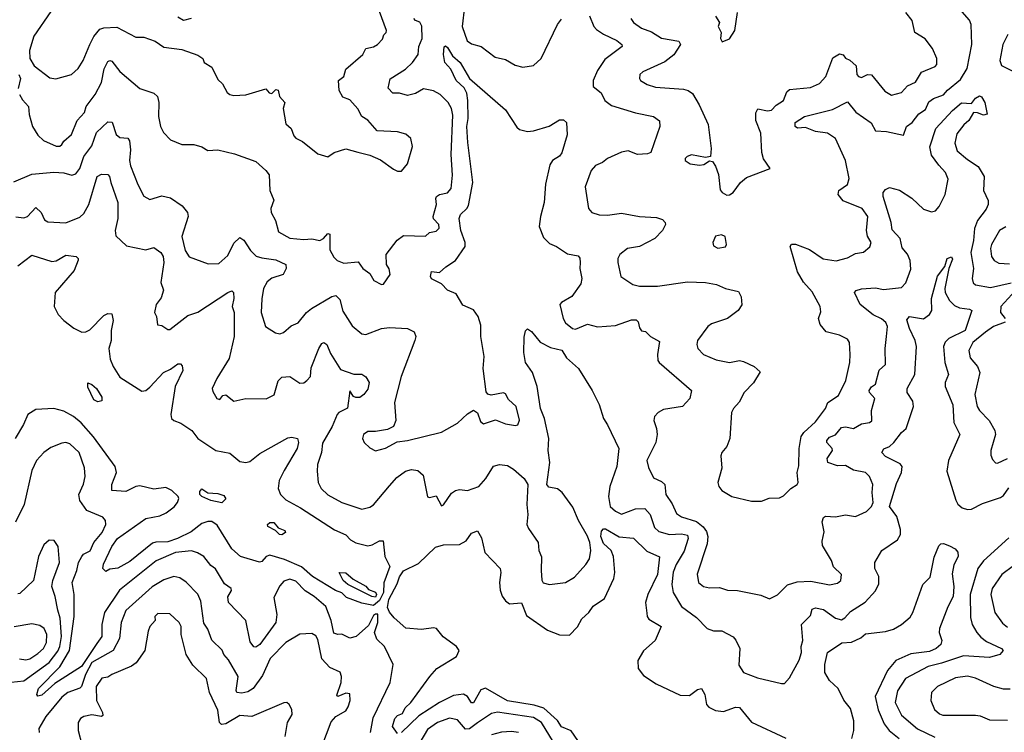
# Model space of a CAD drawing. Extents: x 1839239 to 1929705, y 762242 to 910352.
# Tile 223 of 256: x 1867855 to 1872779, y 828806 to 832369. Entities that reach past the tile are written whole.
import ezdxf

# ---------------------------------------------------------------- set-up
doc = ezdxf.new("R2010")
doc.units = 0

msp = doc.modelspace()

# ---------------------------------------------------------------- linework, layer by layer
at = {"layer": '0CON10XD'}
for points in [[(1868010.1, 832409.9), (1867925, 832286.5), (1867903.9, 832215), (1867905.3, 832175), (1867927.3, 832137.3), (1868005, 832078.5), (1868035, 832072.9), (1868113.8, 832095), (1868147.1, 832125), (1868171.8, 832165), (1868206, 832244), (1868225.7, 832285), (1868255, 832321.3), (1868275, 832328.6), (1868341.1, 832331.1), (1868435, 832281.1), (1868475, 832281.1), (1868532, 832262), (1868575, 832231.4), (1868665, 832219.2), (1868745, 832190.8), (1868770, 832175), (1868777.5, 832155), (1868815, 832131.2), (1868845, 832070), (1868868.8, 832048.8), (1868892, 832005), (1868905, 831994), (1868925, 831989.2), (1868985, 831992.5), (1869085, 832023.8), (1869102.8, 832002.8), (1869115, 832000.5), (1869135, 832019.2), (1869147, 832017), (1869154.4, 831984.4), (1869180.8, 831955), (1869172.9, 831925), (1869185, 831848), (1869212.9, 831825), (1869225, 831788.8), (1869235, 831777.1), (1869269.8, 831759.8), (1869345, 831698), (1869396.1, 831683.9), (1869427.5, 831705), (1869485, 831722.9), (1869545, 831705.8), (1869605, 831691.4), (1869658.9, 831668.9), (1869725, 831621.2), (1869745, 831611.2), (1869765, 831611.2), (1869795, 831647.5), (1869819.2, 831735), (1869811.2, 831775), (1869785.9, 831795.9), (1869745, 831808), (1869643.3, 831813.3), (1869595, 831865.8), (1869565.6, 831885.6), (1869545, 831923.3), (1869505, 831968.9), (1869471.2, 831981.2), (1869452.8, 832015), (1869449.6, 832065), (1869475, 832085.6), (1869485, 832121.4), (1869571.3, 832195), (1869585.8, 832224.2), (1869625, 832232.4), (1869644.4, 832245), (1869669.2, 832270.8), (1869676.2, 832293.8), (1869688, 832305), (1869690, 832315), (1869631.2, 832475)], [(1870079.5, 832435), (1870068.3, 832335), (1870092.5, 832262.5), (1870115, 832248), (1870162.9, 832235), (1870231.9, 832181.9), (1870285, 832170), (1870332.2, 832142.2), (1870371.5, 832131.5), (1870425, 832140), (1870462.5, 832175), (1870545, 832344), (1870565, 832370.8)], [(1867853.8, 831995), (1867868.1, 831968.1), (1867898.6, 831935), (1867901.5, 831895), (1867918.6, 831835), (1867945, 831792), (1867974, 831765), (1868036.4, 831736.4), (1868055, 831737.3), (1868065.2, 831744.8), (1868075, 831762.2), (1868113.6, 831795), (1868142.7, 831865), (1868179.2, 831905), (1868187.1, 831935), (1868231.9, 831995), (1868263.8, 832055), (1868276.5, 832123.5), (1868295, 832160), (1868305, 832165.5), (1868315, 832162.2), (1868355, 832110), (1868455.5, 832025.5), (1868525, 832001.9), (1868544.3, 831985), (1868550.6, 831955), (1868548.9, 831885), (1868558.5, 831835), (1868574, 831804), (1868608.6, 831768.6), (1868665, 831745.4), (1868725.3, 831745.3), (1868765, 831733.1), (1868795, 831715.6), (1868845, 831718.6), (1868928.3, 831698.3), (1869035, 831659.4), (1869085.6, 831615), (1869102.8, 831592.8), (1869105.4, 831515), (1869126.1, 831466.1), (1869111.1, 831425), (1869112.7, 831405), (1869134.4, 831365), (1869148.9, 831308.9), (1869205, 831277.1), (1869275, 831270), (1869315, 831273.3), (1869355, 831265.3), (1869374.5, 831275.5), (1869395, 831299.2), (1869405, 831296.2), (1869405, 831217.5), (1869425, 831181.2), (1869442, 831165), (1869475, 831152.2), (1869548, 831158), (1869570.8, 831125), (1869605, 831100.3), (1869626.4, 831065), (1869664.3, 831044.3), (1869675, 831046.5), (1869707, 831095), (1869702.5, 831122.5), (1869690, 831145), (1869687.6, 831195), (1869742.7, 831267.3), (1869775, 831290.3), (1869884.3, 831285.7), (1869905, 831304.2), (1869937.9, 831312.1), (1869953.2, 831326.8), (1869950.9, 831345), (1869923.7, 831373.7), (1869921.8, 831385), (1869938.7, 831445), (1869935.4, 831475), (1869940, 831485), (1869955, 831495.4), (1869995, 831502.7), (1870012.9, 831525), (1870018.7, 831591.3), (1870012.9, 831695), (1870021.2, 831891.2), (1870014.2, 831924.2), (1869997.3, 831955), (1869958.1, 831995), (1869925, 832012.7), (1869875, 832022.7), (1869835, 831999.2), (1869795, 831989.8), (1869755, 832001.1), (1869721.2, 832001.2), (1869696.7, 832026.7), (1869706.9, 832073.1), (1869785, 832120.8), (1869819.4, 832155), (1869848.1, 832195), (1869850.4, 832235), (1869867.9, 832275), (1869866.2, 832336.2), (1869856.4, 832356.4), (1869835, 832364.6), (1869825.6, 832375)], [(1868712.5, 832375), (1868674.5, 832364.5), (1868645, 832380.8)], [(1870705, 832388.9), (1870726.4, 832335), (1870739.9, 832319.9), (1870775, 832295.8), (1870840.8, 832265), (1870865.8, 832245), (1870868, 832235), (1870780.5, 832169.5), (1870743.8, 832115), (1870722.1, 832065), (1870722.5, 832035), (1870762.7, 832002.7), (1870781.8, 831965), (1870815, 831939.1), (1870935, 831902.7), (1871024.5, 831884.5), (1871055, 831862.5), (1871056.5, 831835), (1871010.6, 831705), (1870995, 831698.5), (1870945.3, 831695.3), (1870897.6, 831712.4), (1870865, 831706.8), (1870795, 831675.5), (1870769.2, 831655), (1870735, 831639.6), (1870713.5, 831615), (1870683.3, 831533.3), (1870699.2, 831425), (1870716.2, 831405), (1870752.6, 831392.6), (1870795, 831391.6), (1870865, 831401.7), (1870955.3, 831384.7), (1871039.6, 831379.6), (1871069.1, 831369.1), (1871083.3, 831355), (1871084, 831345), (1871069.2, 831315), (1871030.8, 831275), (1870955, 831234.1), (1870895, 831224.6), (1870855.6, 831195), (1870845.6, 831175), (1870845.6, 831155), (1870860.8, 831085), (1870921.2, 831045), (1870955, 831037.3), (1871045, 831036.7), (1871195, 831058.8), (1871285, 831055.5), (1871340, 831045), (1871385, 831024.4), (1871449.4, 831009.4), (1871463.4, 830983.4), (1871467.2, 830942.8), (1871447.5, 830915), (1871394.8, 830875.2), (1871315, 830848), (1871296.7, 830835), (1871244.3, 830765), (1871241.4, 830745), (1871247.1, 830725), (1871275.4, 830695.4), (1871338.9, 830668.9), (1871405, 830655.5), (1871455, 830664.3), (1871475, 830660.6), (1871528.8, 830635), (1871558.8, 830608.8), (1871525, 830554), (1871478, 830505), (1871453.7, 830456.3), (1871424.3, 830425), (1871414.5, 830405.5), (1871406, 830275), (1871391.2, 830235), (1871366.7, 830205), (1871361.7, 830188.3), (1871366.1, 830126.1), (1871346.2, 830055), (1871351.2, 830035), (1871366.7, 830015), (1871415.7, 829985.7), (1871515, 829961.2), (1871565, 829961.2), (1871603.9, 829976.1), (1871655, 829978), (1871675, 829988.8), (1871712, 830025), (1871743.3, 830045), (1871748.8, 830055), (1871743.8, 830105), (1871751.7, 830138.3), (1871753.1, 830225), (1871763.5, 830285), (1871776.9, 830305), (1871835, 830357.5), (1871884.5, 830425), (1871897.1, 830455), (1871949.8, 830490.2), (1871987.1, 830565), (1872006.9, 830655), (1872008.6, 830695), (1872004.2, 830755), (1871995, 830771.2), (1871955, 830791.4), (1871888.6, 830808.6), (1871858, 830845), (1871850, 830875), (1871861.4, 830908.6), (1871858.2, 830935), (1871817.7, 831007.7), (1871775, 831056.4), (1871745, 831107.5), (1871708.8, 831235), (1871715, 831246.2), (1871735, 831247.1), (1871805, 831219.1), (1871873.1, 831173.1), (1871937.5, 831162.5), (1871995, 831178), (1872035, 831199.7), (1872075, 831206.4), (1872107.4, 831232.6), (1872112.9, 831255), (1872095, 831286.9), (1872089.2, 831315), (1872096.1, 831385), (1872067.8, 831425), (1871973, 831463), (1871948, 831495), (1871950.8, 831515), (1871995, 831545.5), (1872002.6, 831575), (1871984.8, 831665), (1871935.3, 831775), (1871895, 831800.7), (1871835, 831810.4), (1871785, 831829.2), (1871745, 831826.7), (1871733.3, 831835), (1871733.3, 831855), (1871780, 831885), (1871920.1, 831919.9), (1871995, 831957.5), (1872037.3, 831907.3), (1872113.6, 831853.6), (1872135, 831813.5), (1872189.5, 831809.5), (1872275, 831790.8), (1872289.7, 831835), (1872318.2, 831855), (1872351.2, 831898.8), (1872385, 831920), (1872402.2, 831957.8), (1872425, 831974.1), (1872475, 831992.7), (1872494.3, 832015.7), (1872560.2, 832069.8), (1872594.3, 832125), (1872617.6, 832245), (1872612.7, 832345), (1872605, 832365.7), (1872568.2, 832408.2)], [(1870910.5, 832375), (1870924.8, 832354.8), (1870965, 832326), (1871015, 832307.8), (1871065, 832276.8), (1871152, 832262), (1871160, 832245), (1871126.2, 832193.8), (1871081.9, 832158.1), (1870972.1, 832107.9), (1870956, 832094), (1870953.8, 832075), (1870960, 832065), (1870992.5, 832045), (1871035, 832032.2), (1871175, 832020.9), (1871198.8, 832015), (1871219.5, 831999.5), (1871253.3, 831943.3), (1871298.2, 831845), (1871312.5, 831725), (1871310, 831685), (1871285, 831680), (1871215, 831692.5), (1871192.5, 831685), (1871182.5, 831675), (1871183.3, 831665), (1871207.7, 831647.7), (1871255, 831640.8), (1871275.6, 831644.4), (1871305, 831662.5), (1871319.3, 831659.3), (1871335, 831636.7), (1871350, 831595), (1871358.8, 831518.8), (1871367.5, 831505), (1871391.7, 831491.7), (1871405, 831492.5), (1871423.8, 831505), (1871460, 831555), (1871490.3, 831579.7), (1871607.5, 831625), (1871575, 831673.8), (1871566.5, 831705), (1871562.3, 831802.3), (1871535.8, 831865), (1871536.1, 831903.9), (1871547, 831923), (1871595, 831913.3), (1871615, 831916.7), (1871638.8, 831941.2), (1871674.2, 831965), (1871692.1, 832007.9), (1871705, 832019.4), (1871810.5, 832029.5), (1871855, 832049.2), (1871886.7, 832085), (1871921.8, 832178.2), (1871955, 832197.5), (1871972.5, 832192.5), (1871985, 832176.7), (1872006.9, 832166.9), (1872038.6, 832138.6), (1872042.2, 832095), (1872050.3, 832085), (1872065, 832079.5), (1872095, 832094.7), (1872115, 832092.7), (1872181.6, 832011.6), (1872215, 831991.5), (1872265, 832005.5), (1872295, 832038.2), (1872335, 832056.7), (1872365, 832105.8), (1872433.8, 832135), (1872441.2, 832145), (1872441.2, 832175), (1872420, 832225), (1872383.2, 832273.2), (1872332.5, 832305), (1872318.5, 832365), (1872286, 832405)], [(1871335, 832387.1), (1871354, 832355), (1871347.5, 832335), (1871363.8, 832305), (1871360, 832275), (1871368.3, 832258.3), (1871405, 832273.8), (1871430.9, 832315), (1871445.6, 832405)], [(1872796.8, 832295), (1872771.6, 832245), (1872756.1, 832165), (1872765, 832140.5), (1872828.3, 832108.3)], [(1870160.9, 830840.9), (1870148.5, 830885), (1870125, 830917.7), (1870071.6, 830941.6), (1870037.7, 830997.7), (1869995, 831016.4), (1869965, 831047.8), (1869915, 831074), (1869908.8, 831085), (1869915, 831110), (1869955, 831104.4), (1869986, 831134), (1870035, 831164.6), (1870082.3, 831235), (1870083.3, 831255), (1870061.2, 831315), (1870052, 831375), (1870059.6, 831395), (1870091.8, 831425), (1870099.6, 831440.4), (1870121.2, 831555), (1870096.6, 831755), (1870091.3, 831835), (1870097, 831875), (1870095.8, 831965), (1870090.9, 832000.9), (1870077.4, 832027.4), (1870037.8, 832065), (1870011.1, 832121.1), (1869980.4, 832155), (1869973.7, 832195), (1869977.5, 832232.5), (1869985, 832237.5), (1869995, 832229.4), (1870018.9, 832188.9), (1870057.3, 832155), (1870105, 832074), (1870285, 831918.5), (1870340.9, 831830.9), (1870355, 831819.4), (1870395, 831810.6), (1870425, 831812.5), (1870503.6, 831836.4), (1870555, 831867.5), (1870575, 831867.5), (1870590, 831855), (1870593.6, 831793.6), (1870566.9, 831703.1), (1870555, 831685.7), (1870519.2, 831665), (1870506.4, 831643.6), (1870483.9, 831546.1), (1870478.5, 831455), (1870459.3, 831385), (1870453, 831335), (1870475, 831280), (1870505, 831250), (1870539.2, 831235), (1870595, 831197.8), (1870647.5, 831187.5), (1870655.8, 831175.8), (1870657.5, 831155), (1870655.8, 831125), (1870666.9, 831075), (1870661.7, 831048.3), (1870615.7, 830985), (1870564.3, 830955.7), (1870555.5, 830945), (1870572.4, 830875), (1870585, 830853.1), (1870618.8, 830825), (1870635, 830822.3), (1870695, 830846), (1870745, 830833.3), (1870835, 830840), (1870915, 830867.5), (1870938.2, 830868.2), (1870948.1, 830858.1), (1870955, 830827.5), (1870965, 830813.8), (1870985, 830810), (1871010, 830785), (1871055, 830760), (1871044, 830695), (1871045.7, 830665.7), (1871052.5, 830655), (1871214.1, 830514.1), (1871205.8, 830475), (1871170, 830435), (1871075, 830419.5), (1871047.5, 830405), (1871029.2, 830385), (1871025.7, 830365), (1871039.5, 830325), (1871042.5, 830295), (1871036.5, 830255), (1870991.8, 830165), (1870999.7, 830129.7), (1871025, 830077.5), (1871065, 830060.5), (1871081.1, 830045), (1871085.5, 829995), (1871118.3, 829948.3), (1871140.4, 829900.4), (1871165, 829882.9), (1871239.2, 829859.2), (1871273, 829833), (1871289.6, 829809.6), (1871296.5, 829785), (1871292.5, 829747.5), (1871242.6, 829597.4), (1871250.4, 829555), (1871275, 829534.6), (1871305, 829527.7), (1871355, 829530), (1871395, 829516.4), (1871444.6, 829514.6), (1871562.2, 829492.2), (1871605, 829473.8), (1871645, 829493.8), (1871695, 829542.9), (1871742.4, 829557.6), (1871811.8, 829561.8), (1871905, 829542.5), (1871945, 829551.1), (1871961.4, 829565), (1871964.3, 829595), (1871925, 829634), (1871915.4, 829665.4), (1871870.5, 829739.5), (1871867.7, 829762.3), (1871877.8, 829807.8), (1871868, 829858), (1871875, 829880), (1871885, 829886.9), (1871935, 829882.7), (1871985, 829893.8), (1872035, 829884.6), (1872090.5, 829909.5), (1872115, 829934.3), (1872123.1, 829955), (1872117.8, 830005), (1872121.9, 830045), (1872105, 830084.5), (1872084.2, 830104.2), (1872025, 830117.1), (1871985, 830140), (1871945, 830138.8), (1871896.9, 830155), (1871894, 830175), (1871919.2, 830215), (1871917.7, 830225), (1871891.6, 830255), (1871891.8, 830265), (1871905, 830281.2), (1871935, 830292.5), (1871965, 830330), (1871985, 830334), (1872025, 830324.7), (1872065, 830348.8), (1872105, 830354.6), (1872116.4, 830363.6), (1872114.7, 830415), (1872131.8, 830475), (1872104.8, 830504.8), (1872103.4, 830515), (1872115, 830533.6), (1872135, 830546.1), (1872153.9, 830616.1), (1872184.3, 830645.7), (1872182.9, 830725), (1872190, 830785), (1872195.3, 830835), (1872186.2, 830855), (1872165, 830872.5), (1872122.9, 830892.9), (1872058.5, 830945), (1872030, 831005), (1872037.5, 831015), (1872065, 831024), (1872135, 831028.8), (1872175, 831019.1), (1872265, 831030), (1872286.6, 831053.4), (1872312.2, 831122.2), (1872308.8, 831165), (1872295, 831195.8), (1872268.1, 831228.1), (1872258, 831275), (1872218.2, 831318.2), (1872213.3, 831355), (1872172.7, 831485), (1872173.3, 831505), (1872185, 831520), (1872205, 831529.2), (1872255, 831517.3), (1872317.3, 831477.3), (1872375, 831421.9), (1872415, 831407.5), (1872435, 831412.5), (1872452.9, 831435), (1872482.9, 831495), (1872497.7, 831572.3), (1872485.9, 831605), (1872451.2, 831641.2), (1872415, 831692), (1872406.7, 831733.3), (1872436.4, 831825), (1872520, 831915), (1872565, 831952.9), (1872615, 831950), (1872635, 831976), (1872655, 831988.8), (1872665, 831983.3), (1872682.5, 831955), (1872694.1, 831895.9), (1872675, 831890.9), (1872645, 831903.5), (1872625, 831904.3), (1872602.1, 831865), (1872577, 831843), (1872542.3, 831797.7), (1872531.5, 831751.5), (1872543.1, 831713.1), (1872595, 831669.6), (1872649.2, 831635), (1872678.8, 831585), (1872675.8, 831515), (1872698.9, 831465), (1872698.5, 831445), (1872689.3, 831420.7), (1872645.9, 831365), (1872630.3, 831325), (1872625.7, 831265), (1872612.2, 831205), (1872624.5, 831125), (1872617.8, 831075), (1872623.6, 831053.6), (1872635, 831042.7), (1872709.6, 831030.4), (1872812.9, 831052.9)], [(1867850.7, 832095), (1867859.4, 832075), (1867847.5, 832025)], [(1867825, 831558.5), (1867915, 831596.8), (1868025, 831606.9), (1868075, 831603.8), (1868115, 831591.5), (1868135, 831597.5), (1868155, 831624.3), (1868174.8, 831685.2), (1868215, 831737.8), (1868239.4, 831805), (1868295, 831858.5), (1868316.4, 831856.4), (1868336.9, 831795), (1868355, 831780.5), (1868395, 831775.7), (1868403.1, 831763.1), (1868408.7, 831718.7), (1868403.2, 831665), (1868408.4, 831638.4), (1868444.8, 831544.8), (1868475, 831485.8), (1868505, 831470.5), (1868565, 831488.9), (1868609, 831479), (1868667.4, 831437.4), (1868693.2, 831405), (1868696.7, 831385), (1868664.8, 831285), (1868682, 831215), (1868702.9, 831182.9), (1868798, 831148), (1868850.2, 831149.8), (1868895, 831189.6), (1868925, 831251.9), (1868955, 831280), (1868975, 831266), (1869008.2, 831215), (1869037, 831187), (1869065, 831177.5), (1869135, 831168.9), (1869185.6, 831145), (1869187.7, 831125), (1869172.2, 831095), (1869115, 831077.3), (1869092.5, 831057.5), (1869074.5, 831024.5), (1869065, 830972.5), (1869062.1, 830905), (1869083.3, 830835), (1869133.4, 830803.4), (1869155, 830798.6), (1869173.8, 830805), (1869212.2, 830837.8), (1869246.7, 830853.3), (1869288.8, 830905), (1869314.4, 830925.6), (1869415, 830984.5), (1869435, 830989.4), (1869455, 830970), (1869470.7, 830910.8), (1869517.6, 830837.6), (1869565, 830798.1), (1869585, 830795.5), (1869664.2, 830824.2), (1869705, 830829.5), (1869795, 830825.4), (1869828.1, 830808.1), (1869835.5, 830785.5), (1869830.9, 830765), (1869762.2, 830585), (1869729.3, 830455), (1869735.4, 830365), (1869724.4, 830335), (1869695, 830320), (1869635, 830309.4), (1869595, 830309.4), (1869574.6, 830295.4), (1869569.2, 830275), (1869578, 830255), (1869605, 830227.5), (1869635, 830212.9), (1869683.6, 830226.4), (1869741.8, 830258.2), (1869795, 830264.6), (1869965, 830307.1), (1870045, 830351.9), (1870095, 830398.6), (1870125, 830416.7), (1870143.6, 830403.6), (1870159.1, 830359.1), (1870175, 830347.5), (1870235, 830368.5), (1870285, 830348.2), (1870335, 830340), (1870346.4, 830343.6), (1870353.8, 830366.2), (1870337.3, 830435), (1870299.5, 830469.5), (1870285, 830498), (1870275, 830502.5), (1870212, 830492), (1870196.4, 830496.4), (1870188.3, 830508.3), (1870173.3, 830625), (1870177.5, 830685), (1870160.4, 830785), (1870160.9, 830840.9)], [(1867835, 831382.5), (1867875, 831378.6), (1867894.3, 831385), (1867935, 831429.2), (1867961.8, 831405), (1867978, 831368), (1867995, 831358.9), (1868085, 831352.5), (1868155, 831381.6), (1868175, 831399.6), (1868200.5, 831445), (1868242.8, 831585), (1868263.8, 831596.2), (1868294.7, 831594.7), (1868304.5, 831585), (1868309.6, 831555), (1868346.2, 831455), (1868345.3, 831374.7), (1868331.3, 831315), (1868335, 831288), (1868388.6, 831238.6), (1868485, 831218.5), (1868525, 831230), (1868561.2, 831205), (1868572.5, 831185), (1868576, 831155), (1868560.6, 831055), (1868573.4, 831016.6), (1868562.4, 830977.6), (1868536.9, 830945), (1868528.8, 830905), (1868538.6, 830885), (1868543.4, 830843.4), (1868565, 830840), (1868595, 830820), (1868605, 830819.4), (1868695, 830889.2), (1868745, 830907.1), (1868895, 831005.5), (1868915, 831012.5), (1868924, 831005), (1868925.5, 830974.5), (1868917.1, 830935), (1868927.7, 830905), (1868927.1, 830785), (1868902.9, 830675), (1868840, 830575), (1868818, 830525), (1868820, 830510), (1868840, 830475), (1868855, 830470), (1868870, 830490), (1868885, 830492.5), (1868925, 830460.8), (1868985, 830474.3), (1869087.5, 830472.5), (1869126.8, 830493.2), (1869146.7, 830563.3), (1869165, 830581.1), (1869205, 830585.6), (1869255, 830551.9), (1869275, 830552.9), (1869290.8, 830565), (1869308.9, 830585), (1869312.2, 830627.8), (1869350, 830725), (1869365, 830750.6), (1869375, 830755.4), (1869391.1, 830745), (1869409.1, 830699.1), (1869459.8, 830619.8), (1869525, 830596.2), (1869565, 830596.7), (1869585, 830583.8), (1869603.3, 830555), (1869595, 830521.9), (1869575, 830494.5), (1869555, 830480.7), (1869535, 830479.2), (1869524.6, 830484.6), (1869505, 830512.5), (1869494, 830426), (1869450.5, 830405), (1869441.8, 830395), (1869418.2, 830335), (1869369.2, 830250.8), (1869364, 830205), (1869343.3, 830145), (1869342.1, 830112.1), (1869347.1, 830055), (1869362.9, 830025), (1869395, 829993.5), (1869465, 829954.4), (1869565, 829922), (1869605, 829931.9), (1869625, 829943.3), (1869705, 830038.8), (1869740.4, 830079.6), (1869785, 830110.9), (1869815, 830119.6), (1869846.7, 830115), (1869872, 830092), (1869893.9, 829983.9), (1869905, 829980), (1869938, 829988), (1869965, 829937.5), (1869975, 829943.3), (1870015, 830001.4), (1870035, 830015.6), (1870055, 830020.5), (1870095, 830015.4), (1870151.5, 830035), (1870185.4, 830075), (1870225, 830136.9), (1870255, 830145.5), (1870295, 830139.6), (1870325, 830121.5), (1870378.1, 830075), (1870396.7, 830045), (1870391.9, 829945), (1870396.9, 829895), (1870391.4, 829845), (1870399.2, 829825), (1870447.5, 829755), (1870450.8, 829715), (1870463.9, 829683.9), (1870462.4, 829615), (1870466.3, 829566.3), (1870473, 829553), (1870505, 829544.3), (1870585, 829555.6), (1870628.9, 829581.1), (1870685.5, 829645), (1870705, 829674), (1870711.4, 829715), (1870707, 829755), (1870695, 829786.7), (1870649.5, 829865), (1870620.7, 829930.8), (1870567.1, 830005), (1870544, 830024), (1870501.6, 830031.6), (1870491.2, 830045), (1870505.4, 830155), (1870497.2, 830215), (1870501.2, 830275), (1870479.8, 830375), (1870459.1, 830425), (1870443.6, 830535), (1870418.9, 830605), (1870383.9, 830655), (1870376.7, 830705), (1870378.3, 830781.7), (1870385, 830813.3), (1870395, 830822.5), (1870415, 830810.6), (1870457.1, 830757.1), (1870509.9, 830729.9), (1870566.2, 830716.2), (1870588.9, 830678.9), (1870648.8, 830625), (1870718, 830515), (1870752.5, 830445), (1870774.2, 830375), (1870795, 830343.8), (1870851.1, 830225), (1870840.5, 830135), (1870806.2, 830035), (1870798.9, 829985), (1870807.9, 829935), (1870835, 829911.1), (1870865, 829896.4), (1870935, 829924.1), (1870981.2, 829925), (1871007.5, 829895), (1871030.2, 829830.2), (1871050.6, 829810.6), (1871104.8, 829794.8), (1871165, 829799), (1871195, 829791.2), (1871198.6, 829775), (1871177.7, 829712.3), (1871137.2, 829645), (1871122.8, 829607.2), (1871116.6, 829545), (1871122.3, 829505), (1871165.3, 829435.3), (1871240.2, 829380.2), (1871293.3, 829325), (1871325, 829314), (1871367, 829313), (1871423.1, 829283.1), (1871436.3, 829266.3), (1871455.9, 829225), (1871451.3, 829141.3), (1871475, 829105.8), (1871545, 829078.2), (1871665, 829049.2), (1871679.7, 829050.3), (1871705, 829078.8), (1871752.9, 829167.1), (1871764.1, 829205), (1871762.4, 829235), (1871771.1, 829265), (1871764.3, 829345), (1871809.8, 829390.2), (1871818.2, 829421.8), (1871835, 829427.8), (1871875, 829420.4), (1871935, 829376.9), (1871965, 829369.1), (1871981.5, 829378.5), (1872009.4, 829410.6), (1872082.9, 829457.1), (1872135, 829513.8), (1872151.4, 829548.6), (1872152.1, 829585), (1872131.3, 829625), (1872131.9, 829655), (1872167.5, 829715), (1872245, 829768), (1872260, 829795), (1872260.6, 829819.4), (1872242.2, 829885), (1872205.4, 829935), (1872239.3, 830050.7), (1872264.7, 830105), (1872269.1, 830135), (1872257.6, 830147.6), (1872184.3, 830185), (1872166.9, 830205), (1872177.1, 830222.9), (1872205, 830235.6), (1872226.9, 830255), (1872265.3, 830304.7), (1872288.5, 830325), (1872325.8, 830435), (1872322, 830462), (1872294, 830505), (1872294.1, 830524.1), (1872331.8, 830595), (1872340.4, 830735), (1872334, 830765), (1872304.5, 830825), (1872291.5, 830868.5), (1872305, 830885.4), (1872375, 830873.3), (1872405.5, 830894.5), (1872417.2, 830915), (1872415.5, 830975), (1872445, 831086.7), (1872482.5, 831135), (1872493.3, 831175), (1872515, 831182.5), (1872519.3, 831170.7), (1872502.5, 831125), (1872481.5, 831025), (1872482.8, 831005), (1872504.5, 830964.5), (1872529.4, 830939.4), (1872555, 830927.5), (1872605, 830921.5), (1872616.7, 830915), (1872582.9, 830815), (1872502.2, 830775), (1872483.8, 830756.2), (1872475.2, 830735), (1872482.3, 830655), (1872500.9, 830595), (1872483.1, 830555), (1872484.2, 830535), (1872522.6, 830442.6), (1872526.7, 830355), (1872557.3, 830295), (1872500, 830165), (1872492.3, 830112.3), (1872537.1, 829967.1), (1872546.9, 829946.9), (1872568.3, 829928.3), (1872595, 829920), (1872615, 829922.2), (1872669.8, 829950.2), (1872760.3, 829980.3)], [(1871346.4, 831226.4), (1871385, 831232.5), (1871390, 831245), (1871382.5, 831285), (1871365, 831293.3), (1871335, 831286.2), (1871321.2, 831255), (1871325, 831237.5), (1871346.4, 831226.4)], [(1872786.5, 831333.5), (1872755.5, 831315), (1872715, 831245.6), (1872710, 831225), (1872715.7, 831185), (1872728, 831165), (1872752.2, 831152.2), (1872805, 831148.9)], [(1867845, 831138.2), (1867915, 831190.8), (1868015, 831159.6), (1868036.2, 831163.8), (1868085, 831192.1), (1868137.5, 831185), (1868146.7, 831175), (1868146.2, 831166.2), (1868126.5, 831115), (1868032.5, 831005), (1868026.5, 830935), (1868047.5, 830895), (1868075, 830864.1), (1868125, 830827.3), (1868165, 830806.5), (1868185, 830807.5), (1868205, 830817.8), (1868275, 830890.6), (1868295, 830900), (1868315, 830898.8), (1868321.9, 830865), (1868311.9, 830815), (1868311.9, 830765), (1868300, 830725), (1868307.7, 830672.3), (1868321.5, 830635), (1868355, 830581.4), (1868465, 830511.1), (1868485, 830515.6), (1868505, 830531.5), (1868574.4, 830605), (1868609.3, 830620.8), (1868645, 830648), (1868658.8, 830648.8), (1868667.5, 830637.5), (1868670.5, 830615), (1868631.9, 830535), (1868610.5, 830395), (1868613.1, 830375), (1868625, 830364.4), (1868661.2, 830351.2), (1868715, 830314.2), (1868745.4, 830275.4), (1868835, 830215.7), (1868905, 830202), (1868955, 830160), (1868985, 830154.4), (1869005, 830159.5), (1869055, 830200), (1869195, 830278), (1869215, 830282), (1869244.1, 830274.1), (1869249.4, 830255), (1869242.2, 830225), (1869177.2, 830115), (1869152, 830065), (1869147.8, 830025), (1869159.6, 829995), (1869185, 829968.2), (1869258.5, 829928.5), (1869428.7, 829818.7), (1869485, 829793.3), (1869508.6, 829768.6), (1869535, 829753.9), (1869595, 829738.9), (1869616.7, 829743.3), (1869655, 829763.8), (1869673.3, 829763.3), (1869681.3, 829685), (1869705.1, 829635), (1869676.3, 829553.7), (1869674.9, 829505), (1869655, 829465.6), (1869625, 829440.3)], [(1872834.6, 831015), (1872762.6, 830935), (1872760.8, 830905), (1872783.1, 830875)], [(1872783.3, 830856.7), (1872725.5, 830834.5), (1872685, 830806.1), (1872622.1, 830755), (1872602.1, 830715), (1872608.8, 830678.8), (1872645.4, 830635), (1872656.9, 830605), (1872632.2, 830495), (1872642.9, 830435), (1872654.7, 830414.7), (1872704.2, 830364.2), (1872732.5, 830315), (1872734.4, 830295), (1872712.2, 830215), (1872712.2, 830192.2), (1872720.3, 830170.3), (1872735, 830153.3), (1872745, 830151.2), (1872795, 830175.7)], [(1868245, 830457.8), (1868225, 830467.8), (1868195, 830532), (1868195, 830552.5), (1868215, 830545.7), (1868238.2, 830525), (1868265, 830480.8), (1868265, 830462.9), (1868245, 830457.8)], [(1869625, 829440.3), (1869565, 829451.6), (1869489.6, 829479.6), (1869465, 829502.5), (1869433.3, 829515), (1869318.6, 829585), (1869263.6, 829633.6), (1869179.2, 829669.2), (1869105, 829691.6), (1869087.8, 829685), (1869065, 829660.4), (1869053.4, 829656.6), (1868959.2, 829685), (1868915, 829722.5), (1868841.6, 829841.6), (1868815, 829860.5), (1868795, 829860.4), (1868765, 829849.4), (1868711.6, 829808.4), (1868644.4, 829775.6), (1868595, 829758.9), (1868535, 829757), (1868518.7, 829751.3), (1868405, 829659.2), (1868345, 829625.8), (1868305, 829620.8), (1868285, 829610), (1868270, 829625), (1868274.2, 829645.8), (1868315, 829735.5), (1868343.3, 829775), (1868485, 829875.3), (1868555, 829888.4), (1868586.6, 829903.4), (1868626.5, 829933.5), (1868644.3, 829955), (1868650.8, 829975), (1868646.9, 829985), (1868615.5, 830015), (1868585, 830029.5), (1868525, 830021.6), (1868455, 830038.3), (1868435, 830034.7), (1868385, 830010.6), (1868316.2, 830015), (1868315.5, 830045), (1868338.2, 830105), (1868332.5, 830135), (1868223.1, 830283.1), (1868162.8, 830352.8), (1868124.5, 830385), (1868075, 830411.6), (1868025, 830425.4), (1867935, 830420.2), (1867895.9, 830394.1), (1867873.2, 830345), (1867831.4, 830275)], [(1869608.8, 828805), (1869622.2, 828877.8), (1869707, 829055), (1869722, 829145), (1869680, 829235), (1869641.5, 829271.5), (1869629.8, 829305), (1869646.3, 829355), (1869646.2, 829396.2), (1869635, 829397.1), (1869625, 829390), (1869599.7, 829340.3), (1869537.1, 829285), (1869505, 829276.9), (1869466.3, 829296.3), (1869445, 829294.2), (1869425, 829302), (1869412.7, 829365), (1869385.6, 829435.6), (1869326.9, 829485), (1869282.7, 829512.7), (1869235, 829560.9), (1869205, 829571.1), (1869175, 829561.9), (1869155, 829538.6), (1869125, 829480), (1869141, 829395), (1869135.7, 829355), (1869055, 829245.5), (1869035, 829232.2), (1869025, 829233.1), (1869008, 829258), (1868985, 829364.2), (1868899.1, 829455), (1868896.1, 829483.9), (1868913.8, 829515), (1868911.8, 829525), (1868878.2, 829548.2), (1868833.9, 829623.9), (1868810.6, 829640.6), (1868775, 829684.4), (1868744, 829704), (1868713.9, 829713.9), (1868634.3, 829705.7), (1868536.8, 829663.2), (1868353.5, 829516.5), (1868279, 829405), (1868265.2, 829345), (1868265, 829285.8), (1868239.9, 829250.1), (1868164.3, 829135), (1868030.1, 829049.9), (1867965, 828990.9), (1867945.9, 828985.9), (1867940, 828995), (1867949.1, 829025), (1868056, 829134), (1868104.5, 829215), (1868126.9, 829385), (1868127.7, 829495), (1868116.6, 829555), (1868140.6, 829615), (1868149.3, 829655), (1868165.2, 829684.8), (1868174.1, 829695.9), (1868206.5, 829713.5), (1868225, 829754.4), (1868266.9, 829805), (1868286.1, 829845), (1868284.4, 829865), (1868270.9, 829880.9), (1868190.8, 829915), (1868154.7, 829964.7), (1868150, 829995), (1868174.1, 830045.9), (1868181.6, 830085), (1868178.7, 830128.7), (1868151.8, 830205), (1868105, 830248.5), (1868085, 830254.4), (1868065, 830251.9), (1868010.2, 830229.8), (1867975.4, 830204.6), (1867939.1, 830165), (1867915.3, 830114.7), (1867877.5, 829945), (1867834.3, 829855.8)], [(1868865, 829953.4), (1868810, 829965), (1868765, 829984.6), (1868755.8, 829995), (1868755, 830010), (1868765, 830023.3), (1868795, 830003.3), (1868845, 830000.4), (1868875, 829990.3), (1868886.2, 829973.8), (1868865, 829953.4)], [(1872760.3, 829980.3), (1872775, 829989.7), (1872801.3, 830028.7)], [(1869165, 829793.3), (1869154, 829795), (1869134.2, 829814.2), (1869096.2, 829835), (1869094.2, 829845), (1869105, 829855.6), (1869125, 829855.4), (1869148.1, 829828.1), (1869181.2, 829815), (1869183.3, 829805), (1869165, 829793.3)], [(1869745, 828800), (1869720, 828835), (1869730.9, 828875), (1869745, 828889.6), (1869769.3, 828900.7), (1869782.1, 828927.9), (1869810.8, 828955), (1869905.2, 829084.8), (1869941.3, 829125), (1870039.5, 829185), (1870052.5, 829215), (1870040, 829235), (1869972.7, 829282.7), (1869938.9, 829325), (1869925, 829328.5), (1869865, 829320.5), (1869786.4, 829326.4), (1869727.7, 829377.7), (1869705, 829406), (1869695, 829430), (1869700.4, 829469.6), (1869742.5, 829547.5), (1869755, 829583.7), (1869775, 829612.7), (1869850, 829650), (1869935, 829731.5), (1869975, 829743.4), (1870055, 829744.5), (1870086.9, 829763.1), (1870115, 829802), (1870145, 829812.5), (1870165, 829777.5), (1870181.4, 829705), (1870256.9, 829625), (1870261.1, 829605), (1870254.4, 829555), (1870257, 829517), (1870267.3, 829487.3), (1870285, 829463.3), (1870305, 829448.8), (1870365, 829453.3), (1870389.8, 829389.8), (1870495, 829317.1), (1870555, 829292.9), (1870605, 829291.4), (1870645, 829334), (1870666.2, 829373.8), (1870700.5, 829405), (1870722.6, 829437.4), (1870779.6, 829475), (1870825.4, 829575), (1870830.8, 829605), (1870825.2, 829685), (1870813.2, 829715), (1870775, 829750.5), (1870762, 829785), (1870765, 829811.4), (1870775, 829822.5), (1870785, 829823.8), (1870853.7, 829783.7), (1870925, 829777.2), (1870991.4, 829711.4), (1871055, 829682.5), (1871044.9, 829595), (1870996.8, 829495), (1870985.3, 829455), (1870991, 829401), (1870992.5, 829385), (1871002.1, 829372.1), (1871062.9, 829335), (1871032.5, 829265), (1870975, 829213.5), (1870946.9, 829165), (1870947.5, 829125), (1870975, 829090.6), (1871038.6, 829048.6), (1871158.6, 828991.4), (1871205, 828990.6), (1871245, 829020), (1871265, 829025.8), (1871281.4, 828995), (1871290, 828945), (1871302.2, 828932.2), (1871335.3, 828915.3), (1871375, 828910.7), (1871435, 828931.8), (1871455, 828930.5), (1871515, 828856.2), (1871686.8, 828776.8)], [(1867812.5, 829057.5), (1867875, 829063), (1868001.6, 829155), (1868045, 829211.2), (1868055.9, 829235), (1868063.8, 829285), (1868057, 829377), (1868046, 829416), (1868032.8, 829485), (1868015.8, 829535), (1868020.7, 829565), (1868053.8, 829655), (1868047.5, 829735), (1868026.2, 829765), (1868002.7, 829767.3), (1867975, 829743.3), (1867948.5, 829685), (1867924.4, 829565.6), (1867855, 829500.3), (1867845, 829497.9)], [(1872802.3, 829777.7), (1872675, 829663.8), (1872646.8, 829625), (1872608, 829495), (1872610.5, 829380.5), (1872618.5, 829345), (1872641.2, 829305), (1872662.3, 829282.3), (1872689.4, 829259.4), (1872765.8, 829225), (1872772.9, 829215), (1872756.9, 829195), (1872705, 829179.6), (1872575, 829188.7), (1872465, 829151), (1872398.2, 829135), (1872284.6, 829075), (1872245, 829013.1), (1872234, 828955), (1872265, 828890.9), (1872345, 828823.2), (1872431.7, 828781.7)], [(1872017.2, 828775), (1872027.1, 828815), (1872026.4, 828863.7), (1872009.3, 828925), (1871976, 828966), (1871947.8, 829025), (1871904.4, 829064.4), (1871881.5, 829105), (1871882.3, 829145), (1871895.5, 829204.5), (1871966, 829254), (1872015, 829256), (1872061.9, 829278.1), (1872085, 829298.2), (1872185, 829310), (1872225, 829321.5), (1872265.3, 829344.7), (1872307.9, 829382.1), (1872322.5, 829405), (1872372, 829545), (1872407.7, 829582.3), (1872427.9, 829682.1), (1872451.7, 829738.3), (1872461.7, 829748.3), (1872475, 829750), (1872505, 829738.1), (1872533.4, 829723.4), (1872547.3, 829707.3), (1872548.9, 829685), (1872526.5, 829643.5), (1872518.9, 829598.9), (1872526.2, 829535), (1872524.1, 829485), (1872496.7, 829433.3), (1872455.4, 829325), (1872453.6, 829305), (1872467.1, 829265), (1872461.4, 829245), (1872439.2, 829225), (1872405, 829209.8), (1872312.4, 829197.6), (1872236.8, 829165), (1872195.5, 829114.5), (1872132.6, 828985), (1872148.6, 828918.6), (1872178.6, 828848.6), (1872202.9, 828815), (1872252.7, 828775)], [(1872825, 829638.9), (1872766.4, 829595), (1872719.1, 829525), (1872711.1, 829495), (1872732.4, 829405), (1872771, 829351), (1872795, 829331.8)], [(1869366.2, 828735), (1869412.3, 828857.7), (1869435, 828884.4), (1869485, 828912.9), (1869497.4, 828932.6), (1869507.9, 828965), (1869505, 828998), (1869485, 829001.1), (1869445, 828984.2), (1869441.1, 828991.1), (1869462.2, 829055), (1869464.2, 829085), (1869457.4, 829107.4), (1869405, 829130.3), (1869365, 829173.8), (1869345, 829270), (1869335, 829288.6), (1869315, 829300), (1869255, 829297.3), (1869185, 829255.5), (1869108.1, 829175), (1869069.5, 829090.5), (1869021.8, 829025), (1868995, 829008.5), (1868965, 829000.9), (1868941.2, 829005), (1868937.5, 829015), (1868946.8, 829085), (1868898.8, 829168.8), (1868875.8, 829195), (1868867.3, 829217.3), (1868816.4, 829266.4), (1868795, 829321.2), (1868775, 829351.2), (1868761, 829461), (1868745, 829496.9), (1868687.3, 829557.3), (1868655, 829579.1), (1868625, 829585.4), (1868575, 829568.5), (1868516.4, 829533.6), (1868385.3, 829415), (1868362.8, 829355), (1868354.2, 829275), (1868322, 829215), (1868215.4, 829155), (1868184.4, 829095), (1868164.5, 829035.5), (1868155, 829026.7), (1868095, 829004.2), (1868065, 828982.4), (1867984.7, 828885), (1867950.9, 828825), (1867952.1, 828805)], [(1869635, 829481.4), (1869615, 829484.7), (1869495.6, 829545), (1869472.3, 829565), (1869452.5, 829605), (1869485, 829604), (1869521.9, 829571.9), (1869585, 829536.9), (1869599.4, 829519.4), (1869635, 829506), (1869640, 829495), (1869635, 829481.4)], [(1869183.1, 828785), (1869194.5, 828855.5), (1869218, 828895), (1869215, 828920), (1869202.5, 828945), (1869190, 828955), (1869175, 828953.8), (1869015, 828885.6), (1868955, 828890), (1868885, 828848.8), (1868863.3, 828845), (1868854.5, 828854.5), (1868845, 828916.7), (1868803.3, 829005), (1868788.9, 829075), (1868721.1, 829141.1), (1868687.3, 829195), (1868662.5, 829295), (1868662.9, 829335), (1868652.5, 829355), (1868605, 829397.5), (1868545, 829399.7), (1868530, 829385), (1868531.4, 829365), (1868505.8, 829335), (1868497.9, 829312.1), (1868480.6, 829215), (1868437.4, 829152.6), (1868414.1, 829135.9), (1868314.6, 829095.4), (1868295, 829081.4), (1868265, 829076), (1868236.9, 829035), (1868239.4, 828965), (1868268.9, 828905), (1868269.6, 828890.4), (1868264.2, 828885.8), (1868215, 828892.7), (1868175, 828884.6), (1868158.5, 828875), (1868147.3, 828855), (1868146.9, 828815), (1868165.6, 828745)], [(1867853.4, 829173.4), (1867885, 829168.2), (1867905, 829174), (1867945, 829200.3), (1867974.1, 829225), (1867988.1, 829255), (1867990.5, 829295), (1867977.3, 829325), (1867955, 829339.6), (1867915, 829348.2), (1867826.4, 829333.6)], [(1872808.9, 829021.1), (1872775, 829021.1), (1872726.2, 829035), (1872635, 829076), (1872595, 829085.9), (1872535, 829077.6), (1872445, 829035.4), (1872415.5, 829005), (1872411.1, 828965), (1872430.6, 828920.6), (1872455, 828898.2), (1872472.1, 828892.1), (1872635, 828890.9), (1872658.1, 828888.1), (1872705, 828868.5), (1872795, 828866.9)], [(1870665, 828738.8), (1870613.6, 828813.6), (1870565, 828834.1), (1870544.1, 828865), (1870476.8, 828926.8), (1870427.8, 828942.2), (1870295, 828963.9), (1870185, 829026.7), (1870161.1, 829018.9), (1870125, 828953.1), (1870115, 828953.1), (1870095, 828984.6), (1870075, 828997.4), (1870025, 828989.5), (1869955, 828954.5), (1869851.5, 828888.5), (1869765, 828805.7)], [(1870525, 828756.8), (1870465, 828855.3), (1870425, 828879.3), (1870243.8, 828906.2), (1870215, 828900), (1870145, 828854.1), (1870105, 828823.9), (1870085, 828822), (1870045, 828868.5), (1870005, 828877.3), (1869945, 828855.3), (1869895, 828819.5), (1869856.2, 828755)], [(1870350, 828805), (1870315, 828810.5), (1870265, 828806.7), (1870215, 828792.8)]]:
    msp.add_lwpolyline(points, dxfattribs=at)

doc.saveas('drawing.dxf')
